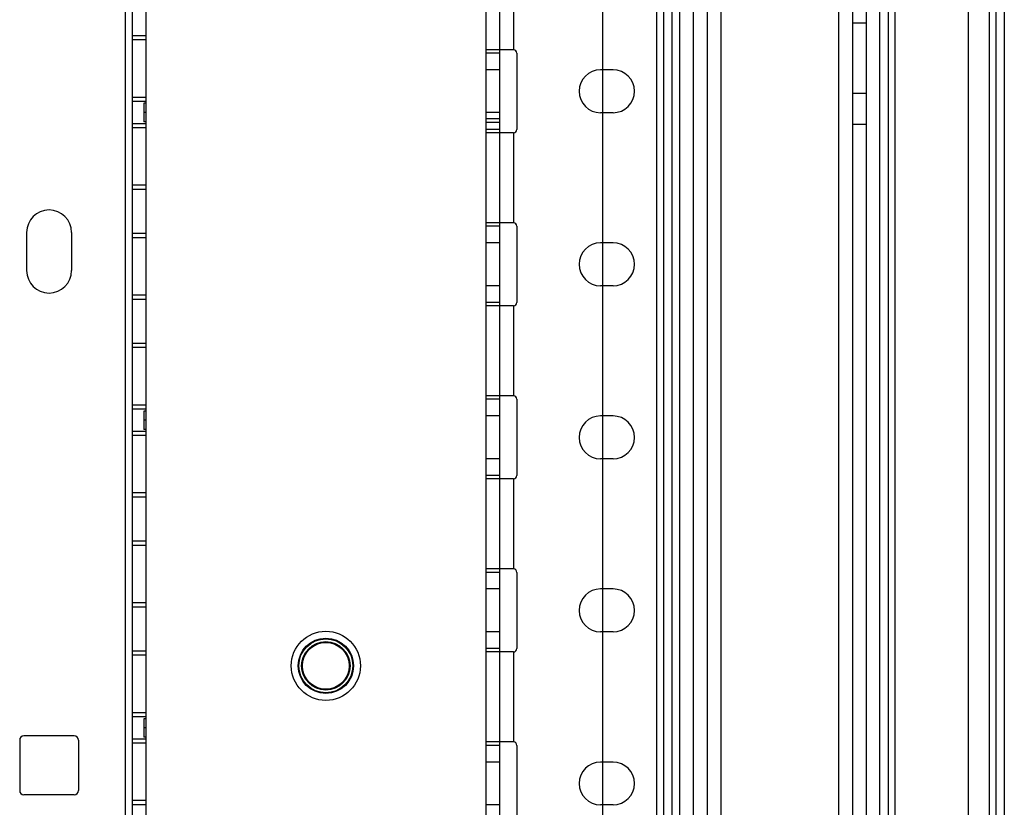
# Model space of a CAD drawing. Header units: millimetres. Extents: x 209 to 825, y 116 to 1310.
# Tile 13 of 70: x 669 to 811, y 268 to 382. Entities that reach past the tile are written whole.
import ezdxf

# ---------------------------------------------------------------- set-up
doc = ezdxf.new("R2010")
doc.units = ezdxf.units.MM
doc.header["$LTSCALE"] = 92.70943
doc.layers.get('0').update_dxf_attribs({"linetype": 'CONTINUOUS'})

msp = doc.modelspace()

# ---------------------------------------------------------------- linework, layer by layer
at = {"color": 7, "linetype": 'Continuous'}
for p, q in [((735.96, 1307.26), (735.96, 135.26)), ((737.96, 1307.26), (737.96, 135.26)), ((763.96, 1307.26), (763.96, 135.26)), ((765.96, 1307.26), (765.96, 135.26)), ((767.96, 1307.26), (767.96, 135.26)), ((769.96, 1307.26), (769.96, 135.26)), ((786.96, 1307.26), (786.96, 135.26)), ((788.96, 1307.26), (788.96, 135.26)), ((790.96, 1307.26), (790.96, 135.26)), ((808.71, 1307.26), (808.71, 165.26)), ((760.66, 1306.26), (760.66, 138.26)), ((761.66, 1306.26), (761.66, 138.26)), ((762.86, 1306.26), (762.86, 138.26)), ((809.71, 1306.06), (809.71, 166.46)), ((810.91, 1306.06), (810.91, 166.46)), ((805.71, 1272.26), (805.71, 200.26)), ((752.86, 1268.11), (752.86, 176.41)), ((792.91, 205.26), (792.91, 1267.26)), ((794.11, 1267.26), (794.11, 205.26)), ((795.11, 1267.26), (795.11, 205.26)), ((683.86, 1259.13), (683.86, 188.43)), ((684.86, 1259.13), (684.86, 188.43)), ((686.86, 1259.13), (686.86, 188.43)), ((739.96, 390.26), (739.96, 377.26)), ((788.96, 381.16), (790.96, 381.16)), ((686.86, 379.28), (684.86, 379.28)), ((686.86, 378.68), (684.86, 378.68)), ((739.96, 377.26), (735.96, 377.26)), ((737.96, 376.76), (735.96, 376.76)), ((740.46, 376.76), (740.46, 365.76)), ((737.96, 374.34), (735.96, 374.34)), ((754.36, 374.36), (752.56, 374.36)), ((686.86, 370.38), (684.86, 370.38)), ((788.96, 371.01), (790.96, 371.01)), ((686.86, 369.78), (684.86, 369.78)), ((686.86, 369.52), (686.56, 369.52)), ((686.56, 369.52), (686.56, 366.84)), ((686.86, 368.18), (686.56, 368.18)), ((737.96, 368.19), (735.96, 368.19)), ((737.96, 367.26), (735.96, 367.26)), ((754.36, 368.16), (752.56, 368.16)), ((686.86, 366.58), (684.86, 366.58)), ((686.86, 365.98), (684.86, 365.98)), ((686.86, 366.84), (686.56, 366.84)), ((737.96, 366.76), (735.96, 366.76)), ((737.96, 365.76), (735.96, 365.76)), ((788.96, 366.51), (790.96, 366.51)), ((739.96, 365.26), (735.96, 365.26)), ((739.96, 365.26), (739.96, 352.26)), ((686.86, 357.68), (684.86, 357.68)), ((686.86, 357.08), (684.86, 357.08)), ((739.96, 352.26), (735.96, 352.26)), ((737.96, 351.76), (735.96, 351.76)), ((740.46, 351.76), (740.46, 340.76)), ((669.61, 350.86), (669.61, 345.36)), ((676.11, 350.86), (676.11, 345.36)), ((686.86, 350.7), (684.86, 350.7)), ((686.86, 350.1), (684.86, 350.1)), ((737.96, 349.36), (735.96, 349.36)), ((754.36, 349.36), (752.56, 349.36)), ((737.96, 343.16), (735.96, 343.16)), ((754.36, 343.16), (752.56, 343.16)), ((686.86, 341.8), (684.86, 341.8)), ((686.86, 341.2), (684.86, 341.2)), ((737.96, 340.76), (735.96, 340.76)), ((739.96, 340.26), (735.96, 340.26)), ((739.96, 340.26), (739.96, 327.26)), ((686.86, 334.83), (684.86, 334.83)), ((686.86, 334.23), (684.86, 334.23)), ((686.86, 325.93), (684.86, 325.93)), ((739.96, 327.26), (735.96, 327.26)), ((737.96, 326.76), (735.96, 326.76)), ((740.46, 326.76), (740.46, 315.76)), ((686.86, 325.33), (684.86, 325.33)), ((686.86, 325.07), (686.56, 325.07)), ((686.56, 325.07), (686.56, 322.39)), ((686.86, 323.73), (686.56, 323.73)), ((737.96, 324.36), (735.96, 324.36)), ((754.36, 324.36), (752.56, 324.36)), ((686.86, 322.13), (684.86, 322.13)), ((686.86, 322.39), (686.56, 322.39)), ((686.86, 321.53), (684.86, 321.53)), ((737.96, 318.16), (735.96, 318.16)), ((754.36, 318.16), (752.56, 318.16)), ((737.96, 315.76), (735.96, 315.76)), ((739.96, 315.26), (735.96, 315.26)), ((739.96, 315.26), (739.96, 302.26)), ((686.86, 313.23), (684.86, 313.23)), ((686.86, 312.63), (684.86, 312.63)), ((686.86, 306.25), (684.86, 306.25)), ((686.86, 305.65), (684.86, 305.65)), ((739.96, 302.26), (735.96, 302.26)), ((737.96, 301.76), (735.96, 301.76)), ((740.46, 301.76), (740.46, 290.76)), ((737.96, 299.36), (735.96, 299.36)), ((754.36, 299.36), (752.56, 299.36)), ((686.86, 297.35), (684.86, 297.35)), ((686.86, 296.75), (684.86, 296.75)), ((737.96, 293.16), (735.96, 293.16)), ((754.36, 293.16), (752.56, 293.16)), ((686.86, 290.38), (684.86, 290.38)), ((737.96, 290.76), (735.96, 290.76)), ((686.86, 289.78), (684.86, 289.78)), ((739.96, 290.26), (735.96, 290.26)), ((739.96, 290.26), (739.96, 277.26)), ((686.86, 281.48), (684.86, 281.48)), ((686.86, 280.88), (684.86, 280.88)), ((686.86, 280.62), (686.56, 280.62)), ((686.56, 280.62), (686.56, 277.94)), ((686.86, 279.28), (686.56, 279.28)), ((668.61, 277.53), (668.61, 270.23)), ((676.51, 278.13), (669.21, 278.13)), ((677.11, 277.53), (677.11, 270.23)), ((686.86, 277.68), (684.86, 277.68)), ((686.86, 277.94), (686.56, 277.94)), ((686.86, 277.08), (684.86, 277.08)), ((739.96, 277.26), (735.96, 277.26)), ((737.96, 276.76), (735.96, 276.76)), ((740.46, 276.76), (740.46, 265.76)), ((737.96, 274.36), (735.96, 274.36)), ((754.36, 274.36), (752.56, 274.36)), ((676.51, 269.63), (669.21, 269.63)), ((686.86, 268.78), (684.86, 268.78)), ((686.86, 268.18), (684.86, 268.18)), ((737.96, 268.16), (735.96, 268.16)), ((754.36, 268.16), (752.56, 268.16))]:
    msp.add_line(p, q, dxfattribs=at)
for radius in [5, 4, 3.9, 3.5, 3.38]:
    msp.add_circle((712.86, 288.26), radius, dxfattribs=at)
for centre, radius, start, end in [((739.96, 376.76), 0.5, 0, 90.0004), ((752.56, 371.26), 3.1, 90, 270), ((754.36, 371.26), 3.1, 270, 90), ((739.96, 365.76), 0.5, 269.9996, 360), ((672.86, 350.86), 3.25, 0, 180), ((739.96, 351.76), 0.5, 0, 90.0004), ((752.56, 346.26), 3.1, 90, 270), ((754.36, 346.26), 3.1, 270, 90), ((672.86, 345.36), 3.25, 180, 360), ((739.96, 340.76), 0.5, 269.9996, 360), ((739.96, 326.76), 0.5, 0, 90.0004), ((752.56, 321.26), 3.1, 90, 270), ((754.36, 321.26), 3.1, 270, 90), ((739.96, 315.76), 0.5, 269.9996, 360), ((739.96, 301.76), 0.5, 0, 90.0004), ((752.56, 296.26), 3.1, 90, 270), ((754.36, 296.26), 3.1, 270, 90), ((739.96, 290.76), 0.5, 269.9996, 360), ((669.21, 277.53), 0.6, 90, 180), ((676.51, 277.53), 0.6, 0, 90), ((739.96, 276.76), 0.5, 0, 90.0004), ((752.56, 271.26), 3.1, 90, 270), ((754.36, 271.26), 3.1, 270, 90), ((669.21, 270.23), 0.6, 180, 270), ((676.51, 270.23), 0.6, 270, 360)]:
    msp.add_arc(centre, radius, start, end, dxfattribs=at)

doc.saveas('drawing.dxf')
